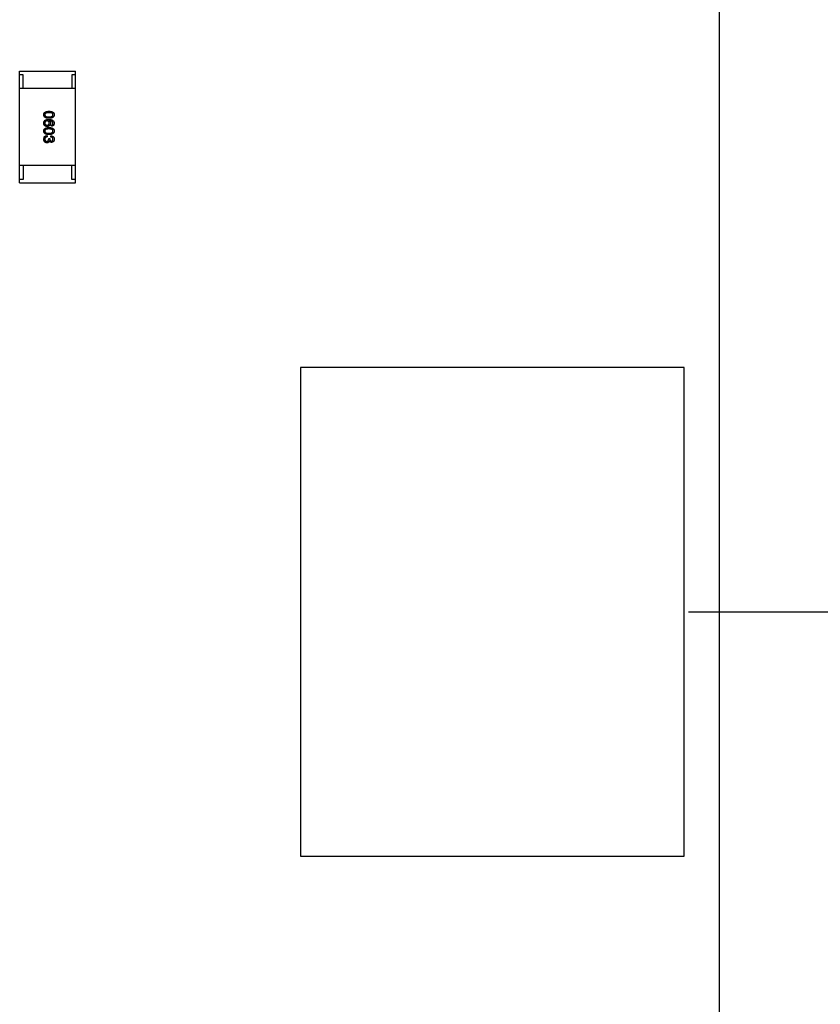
# Model space of a CAD drawing. Header units: inches. Extents: x -39 to 106, y -45 to 75.
# Tile 217 of 222: x 43 to 55, y 34 to 48. Entities that reach past the tile are written whole.
import ezdxf

# ---------------------------------------------------------------- set-up
doc = ezdxf.new("R2010")
doc.units = ezdxf.units.IN
doc.header["$LTSCALE"] = 1.21
doc.header["$MEASUREMENT"] = 0
doc.header["$PDMODE"] = 3
doc.header["$PDSIZE"] = 0.3125
doc.layers.get('0').update_dxf_attribs({"linetype": 'CONTINUOUS'})
doc.layers.get('Defpoints').update_dxf_attribs({"linetype": 'CONTINUOUS'})
doc.layers.add('DIM', color=3, linetype='CONTINUOUS')
doc.styles.get("Standard").update_dxf_attribs({"font": 'txt', "width": 0.8})
doc.dimstyles.get("Standard").update_dxf_attribs({"dimtxt": 0.15625, "dimasz": 0.1875, "dimexe": 0.125, "dimexo": 0.0625, "dimgap": 0.09, "dimtad": 0, "dimtih": 1, "dimtoh": 1, "dimzin": 4, "dimdsep": 46, "dimtxsty": 'STANDARD', "dimblk": '_FILLED', "dimblk1": '_FILLED', "dimblk2": '_FILLED', "dimcen": 0.09, "dimazin": 1, "dimtp": 0.01, "dimtm": 0.01, "dimtfac": 1, "dimtofl": 0, "dimtmove": 0, "dimatfit": 3, "dimldrblk": '_FILLED', "dimfxl": 1, "dimtolj": 1, "dimtzin": 4, "dimarcsym": 0})

# ---------------------------------------------------------------- blocks, each defined once
blk = doc.blocks.new('_FILLED')
at = {"color": 0, "linetype": 'ByBlock'}
blk.add_solid([(0, 0), (-1, 0.1667), (-1, -0.1667)], dxfattribs=at)
blk = doc.blocks.new('*D15')
at = {"layer": 'Defpoints', "color": 0}
for p in [(52.828, 39.468), (58.732, 39.468), (52.655, 22.969)]:
    blk.add_point(p, dxfattribs=at)
at = {"layer": 'DIM', "color": 0, "lineweight": -2}
for p, q in [((52.891, 39.468), (58.857, 39.468)), ((58.732, 37.468), (58.732, 34.109)), ((58.732, 24.969), (58.732, 28.329)), ((52.718, 22.969), (58.857, 22.969))]:
    blk.add_line(p, q, dxfattribs=at)
at = {"layer": 'DIM', "color": 0, "lineweight": -2, "xscale": 2, "yscale": 2, "zscale": 2}
for p, rotation in [((58.732, 39.468), 90), ((58.732, 22.969), 270)]:
    blk.add_blockref('_FILLED', p, dxfattribs=dict(at, rotation=rotation))
at = {"layer": 'DIM', "color": 0, "insert": (58.732, 31.219), "char_height": 2, "attachment_point": 5, "rotation": 90}
blk.add_mtext('\\A1;16.50', dxfattribs=at)

msp = doc.modelspace()

# ---------------------------------------------------------------- linework, layer by layer
at = {"color": 7, "linetype": 'Continuous'}
for p, q in [((53.328, -27.532), (53.337, 63.469)), ((43.304, 45.615), (43.304, 47.215)), ((43.304, 47.215), (44.104, 47.215)), ((43.354, 47.165), (43.304, 47.165)), ((43.354, 46.965), (43.354, 47.165)), ((44.054, 47.165), (44.054, 46.965)), ((44.104, 47.165), (44.054, 47.165)), ((44.104, 45.615), (44.104, 47.215)), ((44.104, 46.965), (43.304, 46.965)), ((43.728, 46.505), (43.728, 46.504)), ((43.76, 46.426), (43.76, 46.444)), ((43.697, 46.292), (43.697, 46.273)), ((43.751, 46.27), (43.751, 46.288)), ((43.65, 46.242), (43.655, 46.269)), ((43.72, 46.243), (43.72, 46.252)), ((43.72, 46.252), (43.736, 46.252)), ((43.73, 46.214), (43.729, 46.214)), ((43.736, 46.252), (43.736, 46.242)), ((44.104, 45.865), (43.304, 45.865)), ((43.354, 45.865), (43.354, 45.665)), ((44.054, 45.665), (44.054, 45.865)), ((43.354, 45.665), (43.304, 45.665)), ((43.304, 45.615), (44.104, 45.615)), ((44.104, 45.665), (44.054, 45.665)), ((52.828, 42.968), (47.328, 42.968)), ((47.328, 42.968), (47.328, 35.968)), ((52.828, 35.968), (52.828, 42.968)), ((47.328, 35.968), (52.828, 35.968))]:
    msp.add_line(p, q, dxfattribs=at)
for points, knots in [([(43.65, 46.59), (43.65, 46.592), (43.65, 46.596), (43.651, 46.602), (43.652, 46.607), (43.654, 46.612), (43.657, 46.617), (43.66, 46.621), (43.664, 46.625), (43.669, 46.628), (43.673, 46.631), (43.679, 46.633), (43.685, 46.636), (43.692, 46.638), (43.699, 46.639), (43.706, 46.64), (43.715, 46.641), (43.72, 46.641), (43.723, 46.641)], [0, 0, 0, 0, 0.059135, 0.115606, 0.169241, 0.221578, 0.273261, 0.324749, 0.377329, 0.431642, 0.488541, 0.548597, 0.612232, 0.680174, 0.752504, 0.829777, 0.912307, 1, 1, 1, 1]), ([(43.723, 46.54), (43.72, 46.54), (43.715, 46.54), (43.706, 46.541), (43.699, 46.542), (43.692, 46.543), (43.685, 46.545), (43.679, 46.547), (43.673, 46.55), (43.669, 46.553), (43.664, 46.556), (43.66, 46.56), (43.657, 46.564), (43.654, 46.569), (43.652, 46.574), (43.651, 46.579), (43.65, 46.585), (43.65, 46.588), (43.65, 46.59)], [0, 0, 0, 0, 0.08769, 0.170218, 0.24749, 0.319818, 0.387758, 0.451391, 0.511445, 0.568185, 0.622681, 0.67526, 0.726746, 0.778428, 0.830764, 0.884397, 0.940866, 1, 1, 1, 1]), ([(43.723, 46.621), (43.721, 46.621), (43.716, 46.621), (43.71, 46.62), (43.704, 46.62), (43.698, 46.619), (43.692, 46.618), (43.688, 46.617), (43.683, 46.615), (43.679, 46.613), (43.676, 46.611), (43.673, 46.609), (43.67, 46.607), (43.668, 46.604), (43.666, 46.601), (43.665, 46.598), (43.665, 46.594), (43.664, 46.592), (43.664, 46.59)], [0, 0, 0, 0, 0.096457, 0.187288, 0.27178, 0.350132, 0.423455, 0.491343, 0.554037, 0.612253, 0.666313, 0.717038, 0.764921, 0.811214, 0.856775, 0.902988, 0.950234, 1, 1, 1, 1]), ([(43.664, 46.59), (43.664, 46.589), (43.665, 46.587), (43.665, 46.583), (43.667, 46.58), (43.668, 46.577), (43.67, 46.574), (43.673, 46.571), (43.676, 46.569), (43.68, 46.567), (43.684, 46.565), (43.688, 46.564), (43.693, 46.562), (43.698, 46.561), (43.704, 46.56), (43.71, 46.56), (43.717, 46.559), (43.721, 46.559), (43.723, 46.559)], [0, 0, 0, 0, 0.050879, 0.099377, 0.146973, 0.193618, 0.240619, 0.289461, 0.34047, 0.395283, 0.453059, 0.515633, 0.582666, 0.655287, 0.732971, 0.815933, 0.905166, 1, 1, 1, 1]), ([(43.723, 46.641), (43.726, 46.641), (43.732, 46.641), (43.741, 46.64), (43.749, 46.639), (43.756, 46.638), (43.763, 46.636), (43.769, 46.633), (43.775, 46.631), (43.78, 46.628), (43.785, 46.625), (43.789, 46.621), (43.792, 46.617), (43.795, 46.612), (43.797, 46.607), (43.798, 46.602), (43.799, 46.596), (43.8, 46.592), (43.8, 46.59)], [0, 0, 0, 0, 0.088823, 0.172287, 0.250296, 0.323438, 0.392244, 0.456221, 0.516635, 0.573871, 0.628, 0.680335, 0.731489, 0.782557, 0.834044, 0.886738, 0.942089, 1, 1, 1, 1]), ([(43.782, 46.59), (43.782, 46.592), (43.782, 46.594), (43.782, 46.598), (43.78, 46.601), (43.779, 46.604), (43.777, 46.607), (43.774, 46.609), (43.771, 46.611), (43.768, 46.613), (43.764, 46.615), (43.759, 46.617), (43.754, 46.618), (43.749, 46.619), (43.743, 46.62), (43.737, 46.62), (43.73, 46.621), (43.726, 46.621), (43.723, 46.621)], [0, 0, 0, 0, 0.049764, 0.097007, 0.143217, 0.188577, 0.235116, 0.282997, 0.333719, 0.387776, 0.445989, 0.508679, 0.576563, 0.649481, 0.728235, 0.812722, 0.903548, 1, 1, 1, 1]), ([(43.723, 46.559), (43.726, 46.559), (43.73, 46.559), (43.737, 46.56), (43.743, 46.56), (43.749, 46.561), (43.754, 46.562), (43.759, 46.564), (43.764, 46.565), (43.768, 46.567), (43.771, 46.569), (43.774, 46.571), (43.777, 46.574), (43.779, 46.577), (43.78, 46.58), (43.782, 46.583), (43.782, 46.587), (43.782, 46.589), (43.782, 46.59)], [0, 0, 0, 0, 0.095719, 0.185854, 0.269738, 0.347952, 0.420315, 0.487894, 0.550245, 0.608186, 0.662454, 0.713283, 0.761375, 0.808209, 0.854301, 0.901312, 0.949396, 1, 1, 1, 1]), ([(43.8, 46.59), (43.8, 46.588), (43.799, 46.585), (43.798, 46.579), (43.797, 46.574), (43.794, 46.569), (43.792, 46.565), (43.788, 46.561), (43.784, 46.557), (43.78, 46.553), (43.775, 46.55), (43.769, 46.548), (43.763, 46.546), (43.756, 46.544), (43.749, 46.542), (43.741, 46.541), (43.732, 46.54), (43.726, 46.54), (43.723, 46.54)], [0, 0, 0, 0, 0.057415, 0.112361, 0.16496, 0.216437, 0.267441, 0.318839, 0.371478, 0.426325, 0.483626, 0.544235, 0.608673, 0.677374, 0.750405, 0.828394, 0.911525, 1, 1, 1, 1]), ([(43.65, 46.475), (43.65, 46.477), (43.65, 46.481), (43.651, 46.487), (43.653, 46.492), (43.655, 46.497), (43.658, 46.502), (43.661, 46.506), (43.665, 46.51), (43.668, 46.512), (43.669, 46.513)], [0, 0, 0, 0, 0.137449, 0.267856, 0.393219, 0.514735, 0.63397, 0.753734, 0.874967, 1, 1, 1, 1]), ([(43.662, 46.438), (43.661, 46.439), (43.659, 46.441), (43.656, 46.444), (43.654, 46.448), (43.652, 46.452), (43.651, 46.457), (43.65, 46.463), (43.65, 46.469), (43.65, 46.473), (43.65, 46.475)], [0, 0, 0, 0, 0.105033, 0.21147, 0.321511, 0.438526, 0.563605, 0.698055, 0.843218, 1, 1, 1, 1]), ([(43.699, 46.423), (43.697, 46.423), (43.694, 46.423), (43.689, 46.424), (43.684, 46.425), (43.679, 46.427), (43.674, 46.429), (43.67, 46.431), (43.666, 46.434), (43.663, 46.437), (43.662, 46.438)], [0, 0, 0, 0, 0.12904, 0.253809, 0.377066, 0.499122, 0.621469, 0.744665, 0.870607, 1, 1, 1, 1]), ([(43.697, 46.503), (43.696, 46.502), (43.693, 46.502), (43.69, 46.502), (43.686, 46.501), (43.683, 46.5), (43.68, 46.499), (43.678, 46.497), (43.675, 46.496), (43.673, 46.494), (43.671, 46.492), (43.669, 46.49), (43.668, 46.487), (43.667, 46.484), (43.666, 46.481), (43.665, 46.478), (43.665, 46.475), (43.664, 46.473), (43.664, 46.471)], [0, 0, 0, 0, 0.076467, 0.148148, 0.216496, 0.280559, 0.342274, 0.401168, 0.458322, 0.514073, 0.569257, 0.62465, 0.68124, 0.739113, 0.799947, 0.862804, 0.929597, 1, 1, 1, 1]), ([(43.664, 46.471), (43.665, 46.47), (43.665, 46.468), (43.665, 46.465), (43.666, 46.462), (43.667, 46.459), (43.668, 46.457), (43.67, 46.455), (43.672, 46.453), (43.674, 46.451), (43.676, 46.449), (43.678, 46.447), (43.681, 46.446), (43.684, 46.445), (43.687, 46.444), (43.691, 46.444), (43.694, 46.443), (43.697, 46.443), (43.698, 46.443)], [0, 0, 0, 0, 0.066682, 0.130303, 0.190802, 0.248749, 0.30534, 0.361219, 0.415721, 0.471765, 0.528279, 0.586428, 0.64659, 0.710143, 0.776461, 0.846692, 0.921137, 1, 1, 1, 1]), ([(43.669, 46.513), (43.671, 46.514), (43.674, 46.516), (43.679, 46.518), (43.685, 46.52), (43.691, 46.521), (43.698, 46.522), (43.705, 46.523), (43.712, 46.524), (43.717, 46.524), (43.72, 46.524)], [0, 0, 0, 0, 0.101889, 0.209155, 0.322694, 0.442863, 0.569758, 0.70479, 0.848502, 1, 1, 1, 1]), ([(43.729, 46.472), (43.729, 46.473), (43.729, 46.476), (43.729, 46.479), (43.728, 46.482), (43.727, 46.485), (43.726, 46.488), (43.724, 46.49), (43.723, 46.492), (43.721, 46.494), (43.719, 46.496), (43.716, 46.498), (43.714, 46.499), (43.711, 46.5), (43.708, 46.501), (43.704, 46.502), (43.701, 46.502), (43.698, 46.502), (43.697, 46.503)], [0, 0, 0, 0, 0.070453, 0.136523, 0.199866, 0.260392, 0.318446, 0.374657, 0.430182, 0.485556, 0.541071, 0.598396, 0.657208, 0.718642, 0.783247, 0.851631, 0.923928, 1, 1, 1, 1]), ([(43.698, 46.443), (43.699, 46.443), (43.702, 46.443), (43.705, 46.443), (43.708, 46.444), (43.711, 46.445), (43.714, 46.446), (43.717, 46.448), (43.719, 46.449), (43.721, 46.451), (43.723, 46.453), (43.724, 46.455), (43.726, 46.457), (43.727, 46.46), (43.728, 46.463), (43.729, 46.466), (43.729, 46.469), (43.729, 46.471), (43.729, 46.472)], [0, 0, 0, 0, 0.076288, 0.14871, 0.216387, 0.281386, 0.342528, 0.402111, 0.4591, 0.514852, 0.569974, 0.625644, 0.682226, 0.740156, 0.800362, 0.863471, 0.930116, 1, 1, 1, 1]), ([(43.746, 46.47), (43.745, 46.468), (43.745, 46.464), (43.744, 46.459), (43.743, 46.454), (43.741, 46.45), (43.74, 46.446), (43.738, 46.442), (43.735, 46.439), (43.732, 46.436), (43.729, 46.433), (43.726, 46.43), (43.722, 46.428), (43.718, 46.426), (43.714, 46.425), (43.709, 46.424), (43.704, 46.423), (43.701, 46.423), (43.699, 46.423)], [0, 0, 0, 0, 0.074228, 0.144548, 0.211288, 0.274576, 0.335162, 0.393915, 0.450599, 0.506657, 0.562409, 0.618617, 0.676096, 0.735061, 0.79654, 0.860906, 0.928473, 1, 1, 1, 1]), ([(43.72, 46.524), (43.723, 46.524), (43.729, 46.524), (43.738, 46.523), (43.747, 46.522), (43.754, 46.52), (43.761, 46.518), (43.768, 46.516), (43.774, 46.513), (43.779, 46.51), (43.784, 46.506), (43.788, 46.502), (43.791, 46.498), (43.794, 46.493), (43.796, 46.488), (43.798, 46.482), (43.799, 46.476), (43.8, 46.472), (43.8, 46.47)], [0, 0, 0, 0, 0.087517, 0.169686, 0.246944, 0.319347, 0.387088, 0.450961, 0.511075, 0.567974, 0.622351, 0.675039, 0.726853, 0.778688, 0.83093, 0.884738, 0.941043, 1, 1, 1, 1]), ([(43.782, 46.47), (43.782, 46.471), (43.782, 46.474), (43.781, 46.477), (43.78, 46.481), (43.778, 46.484), (43.777, 46.487), (43.774, 46.49), (43.771, 46.492), (43.768, 46.495), (43.764, 46.497), (43.76, 46.499), (43.756, 46.5), (43.751, 46.502), (43.746, 46.503), (43.741, 46.504), (43.735, 46.505), (43.73, 46.505), (43.728, 46.505)], [0, 0, 0, 0, 0.054741, 0.107075, 0.158339, 0.208382, 0.258772, 0.310045, 0.362765, 0.417822, 0.475982, 0.537466, 0.602901, 0.673037, 0.747247, 0.826291, 0.910782, 1, 1, 1, 1]), ([(43.728, 46.504), (43.729, 46.503), (43.732, 46.502), (43.735, 46.498), (43.739, 46.495), (43.741, 46.491), (43.743, 46.486), (43.745, 46.481), (43.745, 46.476), (43.746, 46.472), (43.746, 46.47)], [0, 0, 0, 0, 0.122276, 0.239997, 0.35611, 0.473903, 0.59404, 0.720428, 0.855383, 1, 1, 1, 1]), ([(43.76, 46.444), (43.762, 46.445), (43.765, 46.445), (43.77, 46.447), (43.774, 46.45), (43.777, 46.453), (43.779, 46.456), (43.781, 46.46), (43.782, 46.465), (43.782, 46.468), (43.782, 46.47)], [0, 0, 0, 0, 0.1439, 0.274233, 0.394478, 0.509388, 0.621911, 0.738504, 0.863414, 1, 1, 1, 1]), ([(43.8, 46.47), (43.8, 46.468), (43.799, 46.465), (43.799, 46.461), (43.798, 46.456), (43.796, 46.452), (43.795, 46.449), (43.793, 46.445), (43.791, 46.442), (43.789, 46.439), (43.786, 46.437), (43.783, 46.434), (43.78, 46.432), (43.777, 46.431), (43.773, 46.429), (43.769, 46.428), (43.765, 46.427), (43.762, 46.427), (43.76, 46.426)], [0, 0, 0, 0, 0.073784, 0.144317, 0.211047, 0.274818, 0.336501, 0.395724, 0.453465, 0.510016, 0.566585, 0.622844, 0.680328, 0.739335, 0.800408, 0.863904, 0.93053, 1, 1, 1, 1]), ([(43.65, 46.357), (43.65, 46.359), (43.65, 46.363), (43.651, 46.369), (43.652, 46.374), (43.654, 46.379), (43.657, 46.383), (43.66, 46.388), (43.664, 46.391), (43.669, 46.395), (43.673, 46.398), (43.679, 46.4), (43.685, 46.403), (43.692, 46.404), (43.699, 46.406), (43.706, 46.407), (43.715, 46.408), (43.72, 46.408), (43.723, 46.408)], [0, 0, 0, 0, 0.059135, 0.115606, 0.169241, 0.221578, 0.273261, 0.324749, 0.377329, 0.431642, 0.488541, 0.548597, 0.612232, 0.680174, 0.752504, 0.829777, 0.912307, 1, 1, 1, 1]), ([(43.723, 46.306), (43.72, 46.307), (43.715, 46.307), (43.706, 46.308), (43.699, 46.309), (43.692, 46.31), (43.685, 46.312), (43.679, 46.314), (43.673, 46.317), (43.669, 46.32), (43.664, 46.323), (43.66, 46.327), (43.657, 46.331), (43.654, 46.336), (43.652, 46.341), (43.651, 46.346), (43.65, 46.351), (43.65, 46.355), (43.65, 46.357)], [0, 0, 0, 0, 0.08769, 0.170218, 0.24749, 0.319818, 0.387758, 0.451391, 0.511445, 0.568185, 0.622681, 0.67526, 0.726746, 0.778428, 0.830764, 0.884397, 0.940866, 1, 1, 1, 1]), ([(43.655, 46.269), (43.655, 46.27), (43.656, 46.272), (43.657, 46.274), (43.659, 46.277), (43.661, 46.279), (43.663, 46.281), (43.665, 46.283), (43.668, 46.284), (43.67, 46.286), (43.673, 46.287), (43.676, 46.288), (43.679, 46.289), (43.682, 46.29), (43.686, 46.291), (43.689, 46.291), (43.693, 46.291), (43.696, 46.291), (43.697, 46.292)], [0, 0, 0, 0, 0.056906, 0.113264, 0.168825, 0.223843, 0.279195, 0.335267, 0.392098, 0.450414, 0.51054, 0.572219, 0.636652, 0.703156, 0.773102, 0.845505, 0.921063, 1, 1, 1, 1]), ([(43.723, 46.388), (43.721, 46.388), (43.716, 46.388), (43.71, 46.387), (43.704, 46.387), (43.698, 46.386), (43.692, 46.385), (43.688, 46.383), (43.683, 46.382), (43.679, 46.38), (43.676, 46.378), (43.673, 46.376), (43.67, 46.373), (43.668, 46.371), (43.666, 46.368), (43.665, 46.364), (43.665, 46.361), (43.664, 46.359), (43.664, 46.357)], [0, 0, 0, 0, 0.096457, 0.187288, 0.27178, 0.350132, 0.423455, 0.491343, 0.554037, 0.612253, 0.666313, 0.717038, 0.764921, 0.811214, 0.856775, 0.902988, 0.950234, 1, 1, 1, 1]), ([(43.664, 46.357), (43.664, 46.356), (43.665, 46.354), (43.665, 46.35), (43.667, 46.347), (43.668, 46.344), (43.67, 46.341), (43.673, 46.338), (43.676, 46.336), (43.68, 46.334), (43.684, 46.332), (43.688, 46.33), (43.693, 46.329), (43.698, 46.328), (43.704, 46.327), (43.71, 46.327), (43.717, 46.326), (43.721, 46.326), (43.723, 46.326)], [0, 0, 0, 0, 0.050879, 0.099377, 0.146973, 0.193618, 0.240619, 0.289461, 0.34047, 0.395283, 0.453059, 0.515633, 0.582666, 0.655287, 0.732971, 0.815933, 0.905166, 1, 1, 1, 1]), ([(43.697, 46.273), (43.696, 46.273), (43.693, 46.273), (43.69, 46.272), (43.686, 46.271), (43.683, 46.271), (43.68, 46.269), (43.677, 46.268), (43.675, 46.266), (43.673, 46.265), (43.671, 46.262), (43.669, 46.26), (43.668, 46.258), (43.666, 46.255), (43.665, 46.252), (43.665, 46.249), (43.664, 46.245), (43.664, 46.243), (43.664, 46.242)], [0, 0, 0, 0, 0.07723, 0.149593, 0.217944, 0.282232, 0.34411, 0.402297, 0.458791, 0.513966, 0.568538, 0.623291, 0.679957, 0.737243, 0.798142, 0.86118, 0.928728, 1, 1, 1, 1]), ([(43.723, 46.408), (43.726, 46.408), (43.732, 46.408), (43.741, 46.407), (43.749, 46.406), (43.756, 46.404), (43.763, 46.403), (43.769, 46.4), (43.775, 46.398), (43.78, 46.395), (43.785, 46.391), (43.789, 46.388), (43.792, 46.383), (43.795, 46.379), (43.797, 46.374), (43.798, 46.369), (43.799, 46.363), (43.8, 46.359), (43.8, 46.357)], [0, 0, 0, 0, 0.088823, 0.172287, 0.250296, 0.323438, 0.392244, 0.456221, 0.516635, 0.573871, 0.628, 0.680335, 0.731489, 0.782557, 0.834044, 0.886738, 0.942089, 1, 1, 1, 1]), ([(43.782, 46.357), (43.782, 46.359), (43.782, 46.361), (43.782, 46.364), (43.78, 46.368), (43.779, 46.371), (43.777, 46.373), (43.774, 46.376), (43.771, 46.378), (43.768, 46.38), (43.764, 46.382), (43.759, 46.383), (43.754, 46.385), (43.749, 46.386), (43.743, 46.387), (43.737, 46.387), (43.73, 46.388), (43.726, 46.388), (43.723, 46.388)], [0, 0, 0, 0, 0.049764, 0.097007, 0.143217, 0.188577, 0.235116, 0.282997, 0.333719, 0.387776, 0.445989, 0.508679, 0.576563, 0.649481, 0.728235, 0.812722, 0.903548, 1, 1, 1, 1]), ([(43.723, 46.326), (43.726, 46.326), (43.73, 46.326), (43.737, 46.327), (43.743, 46.327), (43.749, 46.328), (43.754, 46.329), (43.759, 46.33), (43.764, 46.332), (43.768, 46.334), (43.771, 46.336), (43.774, 46.338), (43.777, 46.341), (43.779, 46.344), (43.78, 46.347), (43.782, 46.35), (43.782, 46.354), (43.782, 46.356), (43.782, 46.357)], [0, 0, 0, 0, 0.095719, 0.185854, 0.269738, 0.347952, 0.420315, 0.487894, 0.550245, 0.608186, 0.662454, 0.713283, 0.761375, 0.808209, 0.854301, 0.901312, 0.949396, 1, 1, 1, 1]), ([(43.8, 46.357), (43.8, 46.355), (43.799, 46.352), (43.798, 46.346), (43.797, 46.341), (43.794, 46.336), (43.792, 46.331), (43.788, 46.327), (43.784, 46.324), (43.78, 46.32), (43.775, 46.317), (43.769, 46.315), (43.763, 46.312), (43.756, 46.31), (43.749, 46.309), (43.741, 46.308), (43.732, 46.307), (43.726, 46.307), (43.723, 46.306)], [0, 0, 0, 0, 0.057415, 0.112361, 0.16496, 0.216437, 0.267441, 0.318839, 0.371478, 0.426325, 0.483626, 0.544235, 0.608673, 0.677374, 0.750405, 0.828394, 0.911525, 1, 1, 1, 1]), ([(43.751, 46.288), (43.753, 46.288), (43.757, 46.288), (43.762, 46.287), (43.767, 46.286), (43.772, 46.285), (43.776, 46.283), (43.78, 46.281), (43.784, 46.279), (43.787, 46.276), (43.79, 46.273), (43.793, 46.269), (43.795, 46.265), (43.796, 46.261), (43.798, 46.257), (43.799, 46.252), (43.799, 46.246), (43.8, 46.243), (43.8, 46.241)], [0, 0, 0, 0, 0.074804, 0.144899, 0.211458, 0.274554, 0.334363, 0.392059, 0.448123, 0.503024, 0.558154, 0.613471, 0.670844, 0.729926, 0.792003, 0.857405, 0.926768, 1, 1, 1, 1]), ([(43.696, 46.189), (43.694, 46.189), (43.69, 46.189), (43.685, 46.19), (43.68, 46.192), (43.676, 46.193), (43.672, 46.195), (43.668, 46.198), (43.665, 46.2), (43.662, 46.204), (43.659, 46.207), (43.657, 46.211), (43.655, 46.215), (43.653, 46.22), (43.652, 46.225), (43.651, 46.231), (43.65, 46.236), (43.65, 46.24), (43.65, 46.242)], [0, 0, 0, 0, 0.068236, 0.132937, 0.194125, 0.253174, 0.310181, 0.365986, 0.421096, 0.476216, 0.532352, 0.590232, 0.649824, 0.71274, 0.778406, 0.848058, 0.921922, 1, 1, 1, 1]), ([(43.664, 46.242), (43.664, 46.24), (43.665, 46.238), (43.665, 46.234), (43.666, 46.231), (43.667, 46.228), (43.668, 46.225), (43.669, 46.223), (43.671, 46.22), (43.672, 46.218), (43.674, 46.216), (43.676, 46.215), (43.679, 46.213), (43.681, 46.212), (43.684, 46.211), (43.687, 46.21), (43.69, 46.21), (43.692, 46.21), (43.693, 46.21)], [0, 0, 0, 0, 0.076694, 0.149502, 0.218019, 0.283183, 0.345589, 0.405199, 0.462852, 0.519478, 0.575313, 0.630559, 0.687006, 0.744638, 0.804006, 0.866059, 0.931486, 1, 1, 1, 1]), ([(43.693, 46.21), (43.694, 46.21), (43.696, 46.21), (43.699, 46.21), (43.702, 46.211), (43.705, 46.212), (43.707, 46.213), (43.71, 46.214), (43.712, 46.216), (43.713, 46.218), (43.715, 46.22), (43.716, 46.223), (43.718, 46.225), (43.718, 46.229), (43.719, 46.232), (43.72, 46.235), (43.72, 46.239), (43.72, 46.242), (43.72, 46.243)], [0, 0, 0, 0, 0.066518, 0.129194, 0.188613, 0.245254, 0.300032, 0.353805, 0.407079, 0.461108, 0.516272, 0.574141, 0.634837, 0.699275, 0.767504, 0.840272, 0.917505, 1, 1, 1, 1]), ([(43.729, 46.214), (43.729, 46.213), (43.728, 46.211), (43.727, 46.208), (43.726, 46.205), (43.724, 46.203), (43.723, 46.201), (43.721, 46.199), (43.719, 46.197), (43.717, 46.195), (43.715, 46.194), (43.713, 46.192), (43.71, 46.191), (43.707, 46.191), (43.705, 46.19), (43.702, 46.189), (43.699, 46.189), (43.697, 46.189), (43.696, 46.189)], [0, 0, 0, 0, 0.069445, 0.136039, 0.200011, 0.261745, 0.322328, 0.381403, 0.438864, 0.496655, 0.554398, 0.612391, 0.672266, 0.733005, 0.79604, 0.861293, 0.928785, 1, 1, 1, 1]), ([(43.761, 46.196), (43.759, 46.196), (43.756, 46.196), (43.751, 46.197), (43.746, 46.198), (43.742, 46.2), (43.738, 46.203), (43.735, 46.206), (43.732, 46.209), (43.731, 46.212), (43.73, 46.214)], [0, 0, 0, 0, 0.143686, 0.277942, 0.40333, 0.521785, 0.638573, 0.755208, 0.874773, 1, 1, 1, 1]), ([(43.736, 46.242), (43.736, 46.241), (43.736, 46.239), (43.736, 46.236), (43.737, 46.233), (43.737, 46.231), (43.738, 46.228), (43.739, 46.226), (43.741, 46.224), (43.742, 46.222), (43.744, 46.22), (43.745, 46.219), (43.747, 46.218), (43.749, 46.216), (43.752, 46.216), (43.754, 46.215), (43.757, 46.215), (43.759, 46.215), (43.759, 46.214)], [0, 0, 0, 0, 0.079415, 0.154091, 0.22508, 0.29186, 0.355026, 0.415127, 0.472418, 0.528511, 0.583551, 0.638361, 0.693547, 0.750023, 0.807857, 0.868401, 0.932259, 1, 1, 1, 1]), ([(43.782, 46.242), (43.782, 46.243), (43.782, 46.245), (43.782, 46.248), (43.781, 46.251), (43.781, 46.254), (43.779, 46.256), (43.778, 46.259), (43.777, 46.261), (43.775, 46.263), (43.773, 46.264), (43.77, 46.266), (43.768, 46.267), (43.765, 46.268), (43.762, 46.269), (43.759, 46.27), (43.755, 46.27), (43.753, 46.27), (43.751, 46.27)], [0, 0, 0, 0, 0.069877, 0.136363, 0.198671, 0.257968, 0.315462, 0.370709, 0.425568, 0.479847, 0.535753, 0.592303, 0.651386, 0.713311, 0.778642, 0.84836, 0.921866, 1, 1, 1, 1]), ([(43.759, 46.214), (43.76, 46.215), (43.762, 46.215), (43.765, 46.215), (43.767, 46.216), (43.769, 46.217), (43.771, 46.218), (43.773, 46.219), (43.775, 46.22), (43.776, 46.222), (43.778, 46.224), (43.779, 46.226), (43.78, 46.228), (43.781, 46.23), (43.781, 46.233), (43.782, 46.236), (43.782, 46.239), (43.782, 46.241), (43.782, 46.242)], [0, 0, 0, 0, 0.067655, 0.132224, 0.194132, 0.253145, 0.309858, 0.366002, 0.421361, 0.47702, 0.532632, 0.590536, 0.65067, 0.713258, 0.779588, 0.848803, 0.921949, 1, 1, 1, 1]), ([(43.8, 46.241), (43.8, 46.239), (43.799, 46.236), (43.799, 46.231), (43.798, 46.226), (43.797, 46.222), (43.795, 46.218), (43.794, 46.214), (43.792, 46.211), (43.789, 46.208), (43.787, 46.205), (43.784, 46.203), (43.781, 46.201), (43.777, 46.199), (43.774, 46.198), (43.77, 46.197), (43.766, 46.196), (43.763, 46.196), (43.761, 46.196)], [0, 0, 0, 0, 0.077845, 0.151584, 0.221397, 0.287366, 0.350104, 0.410398, 0.467998, 0.524388, 0.579979, 0.635152, 0.690917, 0.747936, 0.806661, 0.867861, 0.932479, 1, 1, 1, 1])]:
    msp.add_open_spline(points, degree=3, knots=knots, dxfattribs=at)

# ---------------------------------------------------------------- dimensions: what is measured, and where the dimension line sits
at = {"layer": 'DIM'}
dim = msp.add_linear_dim(base=(58.732, 39.468), p1=(52.655, 22.969), p2=(52.828, 39.468), angle=90, dimstyle='STANDARD', override={"dimtxt": 2, "dimasz": 2, "dimtih": 0, "dimtoh": 0, "dimzin": 0, "dimcen": 0.198, "dimadec": 0, "dimazin": 0, "dimtp": 0, "dimtm": 0, "dimtdec": 4, "dimtzin": 0}, dxfattribs=at)
dim.commit()
dim.dimension.update_dxf_attribs({"geometry": '*D15', "text_midpoint": (58.732, 31.219)})

doc.saveas('drawing.dxf')
